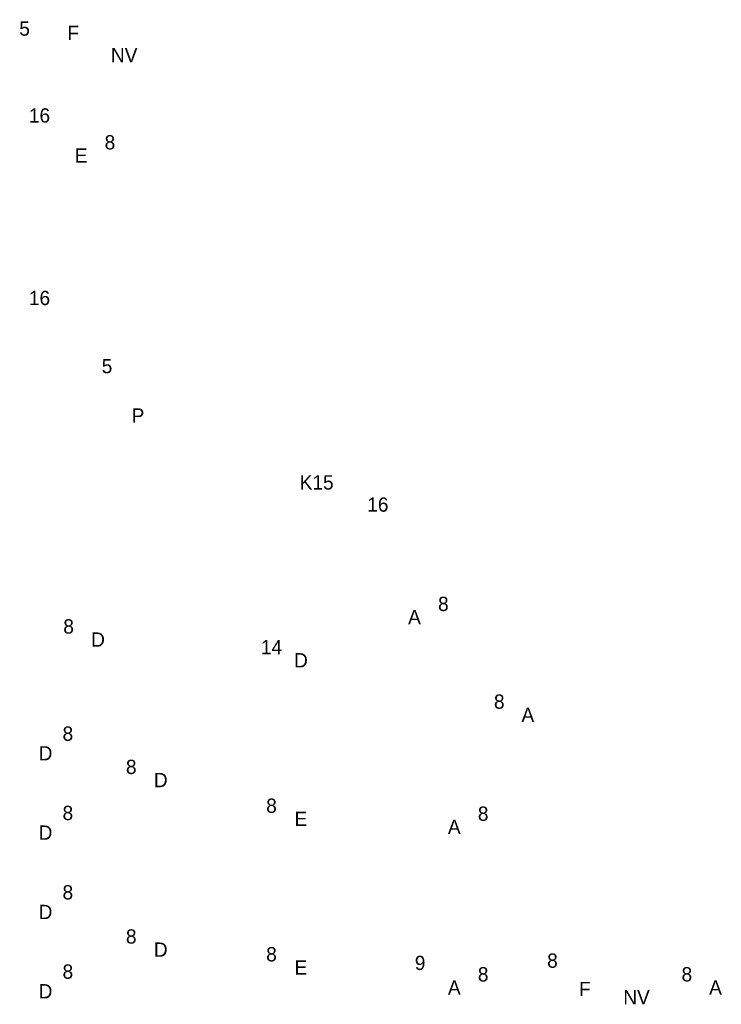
# Model space of a CAD drawing. Header units: millimetres. Extents: x -14827 to 133080, y -40284 to 77583.
# Tile 10 of 14: x 95953 to 104801, y 33931 to 46344. Entities that reach past the tile are written whole.
import ezdxf
from ezdxf.enums import TextEntityAlignment as Align
from ezdxf.xclip import XClip

# ---------------------------------------------------------------- set-up
doc = ezdxf.new("R2010")
doc.units = ezdxf.units.MM
doc.header["$LTSCALE"] = 100
doc.header["$XCLIPFRAME"] = 0
for name, color, linetype in [('EL6221--', 130, 'Continuous'), ('EL6222--', 130, 'Continuous'), ('EL6311--', 130, 'Continuous'), ('EL6350--', 130, 'Continuous')]:
    doc.layers.add(name, color=color, linetype=linetype)
doc.styles.add('BURO-018', font='BUROFONT', dxfattribs={"height": 180})

# ---------------------------------------------------------------- blocks, each defined once
blk = doc.blocks.new('1115B3A')
at = {"color": 0, "linetype": 'Continuous'}
blk.add_circle((0, 0), 2.5, dxfattribs=at)
at = {"color": 0, "linetype": 'Continuous', "style": 'BURO-018'}
for tag, p in [('E_GKAST', (0, 8)), ('E_GROEP', (0, 5)), ('E_SGROEP', (4.5, 5)), ('E_ARMCODE', (0, 0)), ('E_SLET', (4.5, -1))]:
    blk.add_attdef(tag, text='', height=1.8, dxfattribs=at).set_placement(p, align=Align.MIDDLE)
blk = doc.blocks.new('1115C3A')
at = {"color": 0, "linetype": 'Continuous'}
for p, q in [((-4.5, 5.5), (4.5, 5.5)), ((-4.5, 1), (-4.5, 5.5)), ((4.5, 1), (4.5, 5.5)), ((4.5, 1), (-4.5, 1))]:
    blk.add_line(p, q, dxfattribs=at)
at = {"color": 0, "linetype": 'Continuous', "style": 'BURO-018'}
for tag, p in [('E_GKAST', (0, 15.17)), ('E_GROEP', (0, 12.17)), ('E_SGROEP', (4.5, 12.17)), ('E_ARMCODE', (0, 8))]:
    blk.add_attdef(tag, text='', height=1.8, dxfattribs=at).set_placement(p, align=Align.MIDDLE)
blk = doc.blocks.new('111304A')
at = {"color": 0, "linetype": 'Continuous'}
for p, q in [((0, 1), (0, 4.5)), ((-1.5, 3), (1.5, 3))]:
    blk.add_line(p, q, dxfattribs=at)
for centre in [(0, 6), (0, 4.5)]:
    blk.add_arc(centre, 1.5, 180, 0, dxfattribs=at)
at = {"color": 0, "linetype": 'Continuous', "style": 'BURO-018'}
for tag, p in [('E_GKAST', (0, 11.5)), ('E_GROEP', (0, 8.5)), ('E_SGROEP', (4.5, 8.5))]:
    blk.add_attdef(tag, text='', height=1.8, dxfattribs=at).set_placement(p, align=Align.MIDDLE)
at = {"color": 0, "linetype": 'Continuous', "style": 'BURO-018', "flags": 1}
for tag, p in [('E_VERMCODE', (13, 8.5)), ('E_MATCODE', (0, 0))]:
    blk.add_attdef(tag, text='', height=1.8, dxfattribs=at).set_placement(p, align=Align.MIDDLE)
blk = doc.blocks.new('1115B61540')
at = {"color": 0}
for p, q in [((-7.7, 2), (-7.7, -2)), ((7.7, 2), (7.7, -2))]:
    blk.add_line(p, q, dxfattribs=at)
at = {"color": 0, "linetype": 'Continuous'}
blk.add_circle((0, 0), 2.5, dxfattribs=at)
at = {"color": 0}
for points in [[(-2.5, 0.75), (-7.7, 0.75), (-2.5, -0.75), (-7.7, -0.75)], [(2.5, 0.75), (7.7, 0.75), (2.5, -0.75), (7.7, -0.75)]]:
    blk.add_solid(points, dxfattribs=at)
at = {"color": 0, "linetype": 'Continuous', "style": 'BURO-018'}
for tag, p in [('E_GKAST', (0, 8)), ('E_GROEP', (0, 5)), ('E_SGROEP', (4.5, 5)), ('E_ARMCODE', (0, 0)), ('E_SLET', (4.5, -3))]:
    blk.add_attdef(tag, text='', height=1.8, dxfattribs=at).set_placement(p, align=Align.MIDDLE)
blk = doc.blocks.new('111304D')
at = {"color": 0, "linetype": 'Continuous'}
for p, q in [((-3, 9.98), (-3, 7.48)), ((-3, 8.73), (1.5, 6.13)), ((-1.5, 8.5), (1.5, 8.5)), ((0, 1), (0, 8.5)), ((1.5, 5.13), (-1.5, 6.87)), ((1.5, 4.13), (-1.5, 5.87)), ((1.5, 3.13), (-1.5, 4.87)), ((1.5, 2.13), (-1.5, 3.87))]:
    blk.add_line(p, q, dxfattribs=at)
at = {"color": 0, "linetype": 'Continuous', "const_width": 0.5}
blk.add_lwpolyline([(-1.68, 7.12, 1), (-2.18, 7.12, 1)], format="xyb", close=True, dxfattribs=at)
at = {"color": 0, "linetype": 'Continuous'}
blk.add_circle((-1.93, 7.12), 0.5, dxfattribs=at)
blk.add_arc((0, 10), 1.5, 180, 0, dxfattribs=at)
at = {"color": 0, "linetype": 'Continuous', "style": 'BURO-018'}
for tag, p in [('E_GKAST', (0, 15.5)), ('E_GROEP', (0, 12.5)), ('E_SGROEP', (4.5, 12.5))]:
    blk.add_attdef(tag, text='', height=1.8, dxfattribs=at).set_placement(p, align=Align.MIDDLE)
at = {"color": 0, "linetype": 'Continuous', "style": 'BURO-018', "flags": 1}
for tag, p in [('E_VERMCODE', (13, 12.5)), ('E_MATCODE', (0, 0))]:
    blk.add_attdef(tag, text='', height=1.8, dxfattribs=at).set_placement(p, align=Align.MIDDLE)

msp = doc.modelspace()

# ---------------------------------------------------------------- block references
at = {"layer": 'EL6221--'}
ref = msp.add_blockref('111304D', (100654, 41253), dxfattribs=dict(at, xscale=100.0000000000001, yscale=100, zscale=100, rotation=127.900442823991))
XClip(ref).set_block_clipping_path([(297.7734603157, 1005.1529144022), (-123.337781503, 464.2203303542), (281.5211493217, 149.041226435), (702.6323911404, 689.973810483)])
ref.add_attrib('E_GROEP', 'K15', dxfattribs={"layer": '0', "color": 7, "linetype": 'Continuous', "height": 180, "style": 'BURO-018'}).set_placement((99698, 40509), align=Align.MIDDLE)
at = {"layer": 'EL6222--'}
ref = msp.add_blockref('111304A', (95432, 45137), dxfattribs=dict(at, xscale=100, yscale=100, zscale=100, rotation=270))
XClip(ref).set_block_clipping_path([(-91.7500488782, -923.8437130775), (421.327548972, -238.3200165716)])
ref.add_attrib('E_GROEP', '16', dxfattribs={"layer": '0', "color": 7, "linetype": 'Continuous', "height": 180, "style": 'BURO-018'}).set_placement((96203, 45137), align=Align.MIDDLE)
ref = msp.add_blockref('111304A', (95432, 42836), dxfattribs=dict(at, xscale=100, yscale=100, zscale=100, rotation=270))
XClip(ref).set_block_clipping_path([(-114.7566531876, -923.8437130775), (398.3209446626, -238.3200165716)])
ref.add_attrib('E_GROEP', '16', dxfattribs={"layer": '0', "color": 7, "linetype": 'Continuous', "height": 180, "style": 'BURO-018'}).set_placement((96203, 42836), align=Align.MIDDLE)
ref = msp.add_blockref('111304A', (100470, 39460), dxfattribs=dict(at, xscale=100, yscale=100, zscale=100))
XClip(ref).set_block_clipping_path([(-974.2209403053, -364.5606481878), (-288.6972437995, 148.5169496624)])
ref.add_attrib('E_GROEP', '16', dxfattribs={"layer": '0', "color": 7, "linetype": 'Continuous', "height": 180, "style": 'BURO-018'}).set_placement((100470, 40231), align=Align.MIDDLE)
ref = msp.add_blockref('111304A', (100232, 34453), dxfattribs=dict(at, xscale=100, yscale=100, zscale=100, rotation=270))
XClip(ref).set_block_clipping_path([(-198.591256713, -971.8437130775), (314.4863411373, -286.3200165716)])
ref.add_attrib('E_GROEP', '9', dxfattribs={"layer": '0', "color": 7, "linetype": 'Continuous', "height": 180, "style": 'BURO-018'}).set_placement((101003, 34453), align=Align.MIDDLE)
at = {"layer": 'EL6311--'}
ref = msp.add_blockref('1115B3A', (96727, 44632), dxfattribs=dict(at, xscale=100, yscale=100, zscale=100))
XClip(ref).set_block_clipping_path([(-936.7971702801, -416.2751228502), (-251.2734737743, 96.8024750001)])
ref.add_attrib('E_ARMCODE', 'E', dxfattribs={"layer": '0', "color": 7, "linetype": 'Continuous', "height": 180, "style": 'BURO-018'}).set_placement((96727, 44632), align=Align.MIDDLE)
ref.add_attrib('E_GROEP', '8', dxfattribs={"layer": '0', "color": 7, "linetype": 'Continuous', "height": 180, "style": 'BURO-018'}).set_placement((97091, 44798), align=Align.MIDDLE)
ref = msp.add_blockref('1115B61540', (97445, 41353), dxfattribs=dict(at, xscale=100, yscale=100, zscale=100, rotation=90))
XClip(ref).set_block_clipping_path([(-383.4937044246, 258.4524711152), (129.5838934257, 943.976167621)])
ref.add_attrib('E_ARMCODE', 'P', dxfattribs={"layer": '0', "color": 7, "linetype": 'Continuous', "height": 180, "style": 'BURO-018'}).set_placement((97445, 41353), align=Align.MIDDLE)
ref.add_attrib('E_GROEP', '5', dxfattribs={"layer": '0', "color": 7, "linetype": 'Continuous', "height": 180, "style": 'BURO-018'}).set_placement((97055, 41975), align=Align.MIDDLE)
ref = msp.add_blockref('1115B3A', (100932, 38813), dxfattribs=dict(at, xscale=100, yscale=100, zscale=100))
XClip(ref).set_block_clipping_path([(-978.8499102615, -358.0884617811), (-293.3262137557, 154.9891360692)])
ref.add_attrib('E_ARMCODE', 'A', dxfattribs={"layer": '0', "color": 7, "linetype": 'Continuous', "height": 180, "style": 'BURO-018'}).set_placement((100932, 38813), align=Align.MIDDLE)
ref.add_attrib('E_GROEP', '8', dxfattribs={"layer": '0', "color": 7, "linetype": 'Continuous', "height": 180, "style": 'BURO-018'}).set_placement((101296, 38979), align=Align.MIDDLE)
ref = msp.add_blockref('1115B3A', (96941, 38529), dxfattribs=dict(at, xscale=100, yscale=100, zscale=100))
XClip(ref).set_block_clipping_path([(-938.9352310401, -355.2475344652), (-253.4115345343, 157.830063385)])
ref.add_attrib('E_ARMCODE', 'D', dxfattribs={"layer": '0', "color": 7, "linetype": 'Continuous', "height": 180, "style": 'BURO-018'}).set_placement((96941, 38529), align=Align.MIDDLE)
ref.add_attrib('E_GROEP', '8', dxfattribs={"layer": '0', "color": 7, "linetype": 'Continuous', "height": 180, "style": 'BURO-018'}).set_placement((96570, 38695), align=Align.MIDDLE)
ref = msp.add_blockref('1115B3A', (99500, 38268), dxfattribs=dict(at, xscale=100, yscale=100, zscale=100))
XClip(ref).set_block_clipping_path([(-964.525198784, -352.6381185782), (-279.0015022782, 160.439479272)])
ref.add_attrib('E_ARMCODE', 'D', dxfattribs={"layer": '0', "color": 7, "linetype": 'Continuous', "height": 180, "style": 'BURO-018'}).set_placement((99500, 38268), align=Align.MIDDLE)
ref.add_attrib('E_GROEP', '14', dxfattribs={"layer": '0', "color": 7, "linetype": 'Continuous', "height": 180, "style": 'BURO-018'}).set_placement((99129, 38434), align=Align.MIDDLE)
ref = msp.add_blockref('1115B3A', (102362, 37580), dxfattribs=dict(at, xscale=100, yscale=100, zscale=100))
XClip(ref).set_block_clipping_path([(-993.1451268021, -345.7640801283), (-307.6214302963, 167.3135177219)])
ref.add_attrib('E_ARMCODE', 'A', dxfattribs={"layer": '0', "color": 7, "linetype": 'Continuous', "height": 180, "style": 'BURO-018'}).set_placement((102362, 37580), align=Align.MIDDLE)
ref.add_attrib('E_GROEP', '8', dxfattribs={"layer": '0', "color": 7, "linetype": 'Continuous', "height": 180, "style": 'BURO-018'}).set_placement((102001, 37747), align=Align.MIDDLE)
ref = msp.add_blockref('1115B3A', (96279, 37095), dxfattribs=dict(at, xscale=100, yscale=100, zscale=100))
XClip(ref).set_block_clipping_path([(-932.3164468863, -340.9120268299), (-246.7927503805, 172.1655710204)])
ref.add_attrib('E_ARMCODE', 'D', dxfattribs={"layer": '0', "color": 7, "linetype": 'Continuous', "height": 180, "style": 'BURO-018'}).set_placement((96279, 37095), align=Align.MIDDLE)
ref.add_attrib('E_GROEP', '8', dxfattribs={"layer": '0', "color": 7, "linetype": 'Continuous', "height": 180, "style": 'BURO-018'}).set_placement((96561, 37343), align=Align.MIDDLE)
ref = msp.add_blockref('1115B3A', (97732, 36758), dxfattribs=dict(at, xscale=100, yscale=100, zscale=100))
XClip(ref).set_block_clipping_path([(-946.8437130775, -337.5379067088), (-261.3200165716, 175.5396911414)])
ref.add_attrib('E_ARMCODE', 'D', dxfattribs={"layer": '0', "color": 7, "linetype": 'Continuous', "height": 180, "style": 'BURO-018'}).set_placement((97732, 36758), align=Align.MIDDLE)
ref.add_attrib('E_GROEP', '8', dxfattribs={"layer": '0', "color": 7, "linetype": 'Continuous', "height": 180, "style": 'BURO-018'}).set_placement((97360, 36924), align=Align.MIDDLE)
ref = msp.add_blockref('1115B3A', (99500, 36268), dxfattribs=dict(at, xscale=100, yscale=100, zscale=100))
XClip(ref).set_block_clipping_path([(-964.525198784, -332.6381761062), (-279.0015022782, 180.439421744)])
ref.add_attrib('E_ARMCODE', 'E', dxfattribs={"layer": '0', "color": 7, "linetype": 'Continuous', "height": 180, "style": 'BURO-018'}).set_placement((99500, 36268), align=Align.MIDDLE)
ref.add_attrib('E_GROEP', '8', dxfattribs={"layer": '0', "color": 7, "linetype": 'Continuous', "height": 180, "style": 'BURO-018'}).set_placement((99129, 36434), align=Align.MIDDLE)
ref = msp.add_blockref('1115B3A', (96279, 36095), dxfattribs=dict(at, xscale=100, yscale=100, zscale=100))
XClip(ref).set_block_clipping_path([(-932.3164468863, -330.9120268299), (-246.7927503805, 182.1655710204)])
ref.add_attrib('E_ARMCODE', 'D', dxfattribs={"layer": '0', "color": 7, "linetype": 'Continuous', "height": 180, "style": 'BURO-018'}).set_placement((96279, 36095), align=Align.MIDDLE)
ref.add_attrib('E_GROEP', '8', dxfattribs={"layer": '0', "color": 7, "linetype": 'Continuous', "height": 180, "style": 'BURO-018'}).set_placement((96561, 36343), align=Align.MIDDLE)
ref = msp.add_blockref('1115B3A', (101434, 36168), dxfattribs=dict(at, xscale=100, yscale=100, zscale=100))
XClip(ref).set_block_clipping_path([(-983.8675694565, -331.637041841), (-298.3438729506, 181.4405560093)])
ref.add_attrib('E_ARMCODE', 'A', dxfattribs={"layer": '0', "color": 7, "linetype": 'Continuous', "height": 180, "style": 'BURO-018'}).set_placement((101434, 36168), align=Align.MIDDLE)
ref.add_attrib('E_GROEP', '8', dxfattribs={"layer": '0', "color": 7, "linetype": 'Continuous', "height": 180, "style": 'BURO-018'}).set_placement((101798, 36334), align=Align.MIDDLE)
ref = msp.add_blockref('1115B3A', (96279, 35095), dxfattribs=dict(at, xscale=100, yscale=100, zscale=100))
XClip(ref).set_block_clipping_path([(-932.3164468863, -320.9120268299), (-246.7927503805, 192.1655710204)])
ref.add_attrib('E_ARMCODE', 'D', dxfattribs={"layer": '0', "color": 7, "linetype": 'Continuous', "height": 180, "style": 'BURO-018'}).set_placement((96279, 35095), align=Align.MIDDLE)
ref.add_attrib('E_GROEP', '8', dxfattribs={"layer": '0', "color": 7, "linetype": 'Continuous', "height": 180, "style": 'BURO-018'}).set_placement((96561, 35343), align=Align.MIDDLE)
ref = msp.add_blockref('1115B3A', (97732, 34620), dxfattribs=dict(at, xscale=100, yscale=100, zscale=100))
XClip(ref).set_block_clipping_path([(-946.8437130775, -316.1606481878), (-261.3200165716, 196.9169496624)])
ref.add_attrib('E_ARMCODE', 'D', dxfattribs={"layer": '0', "color": 7, "linetype": 'Continuous', "height": 180, "style": 'BURO-018'}).set_placement((97732, 34620), align=Align.MIDDLE)
ref.add_attrib('E_GROEP', '8', dxfattribs={"layer": '0', "color": 7, "linetype": 'Continuous', "height": 180, "style": 'BURO-018'}).set_placement((97360, 34786), align=Align.MIDDLE)
ref = msp.add_blockref('1115B3A', (99500, 34396), dxfattribs=dict(at, xscale=100, yscale=100, zscale=100))
XClip(ref).set_block_clipping_path([(-964.525198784, -313.92217021), (-279.0015022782, 199.1554276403)])
ref.add_attrib('E_ARMCODE', 'E', dxfattribs={"layer": '0', "color": 7, "linetype": 'Continuous', "height": 180, "style": 'BURO-018'}).set_placement((99500, 34396), align=Align.MIDDLE)
ref.add_attrib('E_GROEP', '8', dxfattribs={"layer": '0', "color": 7, "linetype": 'Continuous', "height": 180, "style": 'BURO-018'}).set_placement((99129, 34562), align=Align.MIDDLE)
ref = msp.add_blockref('1115B3A', (96279, 34095), dxfattribs=dict(at, xscale=100, yscale=100, zscale=100))
XClip(ref).set_block_clipping_path([(-932.3164468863, -310.9120268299), (-246.7927503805, 202.1655710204)])
ref.add_attrib('E_ARMCODE', 'D', dxfattribs={"layer": '0', "color": 7, "linetype": 'Continuous', "height": 180, "style": 'BURO-018'}).set_placement((96279, 34095), align=Align.MIDDLE)
ref.add_attrib('E_GROEP', '8', dxfattribs={"layer": '0', "color": 7, "linetype": 'Continuous', "height": 180, "style": 'BURO-018'}).set_placement((96561, 34343), align=Align.MIDDLE)
ref = msp.add_blockref('1115B3A', (101434, 34143), dxfattribs=dict(at, xscale=100, yscale=100, zscale=100))
XClip(ref).set_block_clipping_path([(-983.8675694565, -311.385104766), (-298.3438729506, 201.6924930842)])
ref.add_attrib('E_ARMCODE', 'A', dxfattribs={"layer": '0', "color": 7, "linetype": 'Continuous', "height": 180, "style": 'BURO-018'}).set_placement((101434, 34143), align=Align.MIDDLE)
ref.add_attrib('E_GROEP', '8', dxfattribs={"layer": '0', "color": 7, "linetype": 'Continuous', "height": 180, "style": 'BURO-018'}).set_placement((101798, 34309), align=Align.MIDDLE)
ref = msp.add_blockref('1115B3A', (104728, 34143), dxfattribs=dict(at, xscale=100, yscale=100, zscale=100))
XClip(ref).set_block_clipping_path([(-1016.8022666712, -311.385104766), (-331.2785701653, 201.6924930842)])
ref.add_attrib('E_ARMCODE', 'A', dxfattribs={"layer": '0', "color": 7, "linetype": 'Continuous', "height": 180, "style": 'BURO-018'}).set_placement((104728, 34143), align=Align.MIDDLE)
ref.add_attrib('E_GROEP', '8', dxfattribs={"layer": '0', "color": 7, "linetype": 'Continuous', "height": 180, "style": 'BURO-018'}).set_placement((104367, 34309), align=Align.MIDDLE)
at = {"layer": 'EL6350--'}
ref = msp.add_blockref('1115C3A', (96609, 45872), dxfattribs=dict(at, xscale=100, yscale=100, zscale=100))
XClip(ref).set_block_clipping_path([(-935.6189574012, -428.6793462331), (-250.0952608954, 84.3982516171)])
ref.add_attrib('E_ARMCODE', 'F', dxfattribs={"layer": '0', "color": 7, "linetype": 'Continuous', "height": 180, "style": 'BURO-018'}).set_placement((96627, 46178), align=Align.MIDDLE)
ref.add_attrib('E_GROEP', '5', dxfattribs={"layer": '0', "color": 7, "linetype": 'Continuous', "height": 180, "style": 'BURO-018'}).set_placement((96015, 46231), align=Align.MIDDLE)
ref = msp.add_blockref('1115C3A', (103064, 33818), dxfattribs=dict(at, xscale=100, yscale=100, zscale=100))
XClip(ref).set_block_clipping_path([(-1000.1704409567, -308.135104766), (-314.6467444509, 204.9424930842)])
ref.add_attrib('E_ARMCODE', 'F', dxfattribs={"layer": '0', "color": 7, "linetype": 'Continuous', "height": 180, "style": 'BURO-018'}).set_placement((103082, 34124), align=Align.MIDDLE)
ref.add_attrib('E_GROEP', '8', dxfattribs={"layer": '0', "color": 7, "linetype": 'Continuous', "height": 180, "style": 'BURO-018'}).set_placement((102672, 34482), align=Align.MIDDLE)

# ---------------------------------------------------------------- texts
at = {"layer": 'EL6350--', "color": 1, "style": 'BURO-018'}
for p in [(97104, 45807), (103565, 33931)]:
    msp.add_text('NV', height=180, dxfattribs=at).set_placement(p)

doc.saveas('drawing.dxf')
